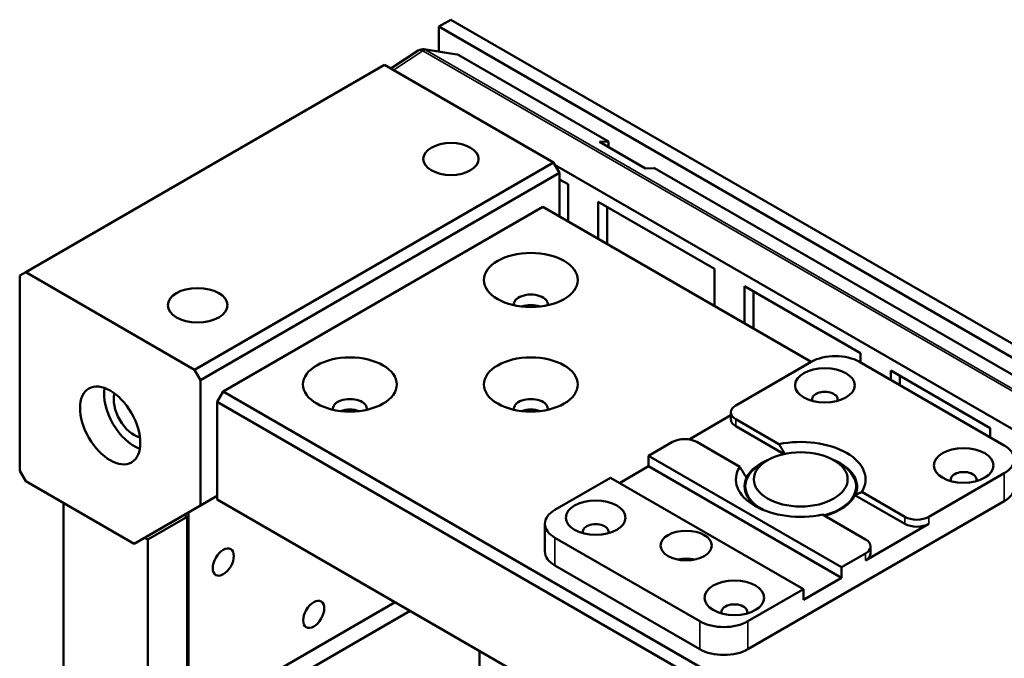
# Model space of a CAD drawing. Header units: millimetres. Extents: x 0 to 2239, y -60 to 841.
# Tile 146 of 151: x 1005 to 1063, y 371 to 409. Entities that reach past the tile are written whole.
import ezdxf

# ---------------------------------------------------------------- set-up
doc = ezdxf.new("R2010")
doc.units = ezdxf.units.MM
doc.layers.add('Sichtbar (ISO)', color=7, linetype='Continuous', lineweight=50)
doc.layers.add('Sichtbar schmal (ISO)', color=7, linetype='Continuous', lineweight=35)

msp = doc.modelspace()

# ---------------------------------------------------------------- linework, layer by layer
at = {"layer": 'Sichtbar (ISO)'}
for p, q in [((1030.7668, 408.7001), (1030.0597, 408.2919)), ((1119.1021, 357.6997), (1030.7668, 408.7001)), ((1118.395, 357.2914), (1030.0597, 408.2919)), ((1030.0597, 408.2919), (1030.0597, 406.8322)), ((1031.1186, 406.6669), (1029.207, 406.9652)), ((1028.8542, 406.8884), (1027.2528, 405.8299)), ((1040.0104, 401.5568), (1031.2376, 406.6218)), ((1026.8777, 406.0465), (1005.8413, 393.9011)), ((1026.8777, 406.0465), (1036.7772, 400.331)), ((1039.4801, 401.5356), (1040.0104, 401.5568)), ((1039.4801, 401.5356), (1042.1671, 399.9842)), ((1040.0104, 401.2294), (1040.0104, 401.5568)), ((1036.7772, 400.331), (1015.7408, 388.1856)), ((1037.1307, 399.7186), (1036.7772, 400.331)), ((1067.1563, 382.6868), (1036.868, 400.1738)), ((1042.6974, 400.0054), (1042.1671, 399.9842)), ((1084.2046, 376.0413), (1042.6974, 400.0054)), ((1037.1307, 399.7186), (1016.0943, 387.5733)), ((1037.1307, 399.7186), (1037.1307, 397.1671)), ((1037.6346, 399.0501), (1037.1307, 399.341)), ((1037.6346, 396.8762), (1037.6346, 399.0501)), ((1017.4201, 386.9099), (1036.1585, 397.7284)), ((1036.1585, 397.7284), (1051.8916, 388.6449)), ((1039.4023, 398.0295), (1039.4023, 395.8556)), ((1046.2082, 394.1001), (1039.4023, 398.0295)), ((1039.9327, 395.5494), (1039.9327, 397.7233)), ((1005.4877, 393.697), (1005.8413, 393.9011)), ((1005.4877, 382.266), (1005.4877, 393.697)), ((1005.8413, 393.9011), (1015.7408, 388.1856)), ((1046.2082, 391.9262), (1046.2082, 394.1001)), ((1047.976, 393.0795), (1047.976, 390.9056)), ((1054.7819, 389.1501), (1047.976, 393.0795)), ((1048.5063, 390.5994), (1048.5063, 392.7733)), ((1054.7819, 388.6092), (1054.7819, 389.1501)), ((1051.8916, 388.6449), (1047.4722, 386.0934)), ((1063.2053, 383.7459), (1054.72, 388.6449)), ((1015.7408, 388.1856), (1016.0943, 387.5733)), ((1056.5497, 388.1295), (1056.5497, 387.5886)), ((1062.3833, 384.7614), (1056.5497, 388.1295)), ((1016.0943, 380.2248), (1016.0943, 387.5733)), ((1057.08, 387.2824), (1057.08, 387.8233)), ((1017.4201, 386.9099), (1017.0666, 386.2975)), ((1017.4201, 386.9099), (1083.3579, 348.8407)), ((1017.0666, 386.2975), (1083.2695, 348.0752)), ((1017.0666, 380.582), (1017.0666, 386.2975)), ((1047.1793, 385.2769), (1047.1793, 385.6851)), ((1044.7258, 384.0995), (1047.1793, 385.516)), ((1047.4722, 385.2769), (1049.993, 383.8215)), ((1050.294, 383.2394), (1047.4722, 384.8686)), ((1062.3833, 384.2205), (1062.3833, 384.7614)), ((1043.7599, 383.9501), (1042.3457, 383.1336)), ((1045.1741, 383.9501), (1047.6949, 382.4947)), ((1042.3457, 383.1336), (1042.3457, 382.5212)), ((1042.3457, 383.1336), (1053.6594, 376.6016)), ((1049.3283, 382.8784), (1048.9748, 382.6743)), ((1053.2174, 382.8784), (1053.571, 382.6743)), ((1005.8413, 381.6537), (1005.4877, 382.266)), ((1040.6486, 381.5414), (1042.3457, 382.5212)), ((1053.6594, 375.9892), (1042.3457, 382.5212)), ((1058.7859, 379.5614), (1063.2053, 382.1129)), ((1005.8413, 381.6537), (1012.2052, 377.9794)), ((1040.1183, 381.8476), (1036.8656, 379.9696)), ((1040.1183, 381.8476), (1051.432, 375.3156)), ((1048.0229, 381.0171), (1048.0229, 381.3475)), ((1054.5229, 381.0171), (1054.5229, 381.3475)), ((1054.8509, 381.0168), (1057.3717, 379.5614)), ((1008.051, 380.3779), (1008.051, 201.8713)), ((1016.0943, 380.2248), (1017.0666, 380.7861)), ((1083.2695, 342.3598), (1017.0666, 380.582)), ((1048.1793, 371.8047), (1063.2053, 380.4799)), ((1057.3717, 379.1531), (1054.4529, 380.8383)), ((1016.0943, 380.2248), (1012.2052, 377.9794)), ((1015.3872, 379.8165), (1015.3872, 368.7938)), ((1013.0007, 378.2346), (1015.2988, 379.5614)), ((1015.2988, 379.5614), (1015.122, 379.6634)), ((1015.2988, 379.5614), (1015.2988, 368.1304)), ((1052.5528, 379.69), (1055.0736, 378.2346)), ((1036.2798, 379.1531), (1036.2798, 377.5201)), ((1058.7859, 379.1531), (1055.0736, 377.0098)), ((1012.8239, 378.3366), (1013.0007, 378.2346)), ((1013.0007, 199.0136), (1013.0007, 378.2346)), ((1036.8656, 378.3366), (1045.3509, 373.4377)), ((1055.3665, 377.4181), (1055.3665, 377.8263)), ((1053.6594, 376.6016), (1055.0736, 377.4181)), ((1036.8656, 376.7036), (1045.3509, 371.8047)), ((1053.6594, 376.6016), (1053.6594, 375.9892)), ((1051.432, 374.7032), (1053.6594, 375.9892)), ((1048.1793, 373.4377), (1051.432, 375.3156)), ((1051.432, 375.3156), (1051.432, 374.7032)), ((1016.4479, 368.1815), (1027.4964, 374.5603)), ((1016.713, 367.3139), (1028.3803, 374.05)), ((1032.4462, 364.5262), (1032.4462, 371.7026))]:
    msp.add_line(p, q, dxfattribs=at)
msp.add_arc((1029.1299, 406.4712), 0.5, 81.128798, 123.461292, dxfattribs=at)
for centre, major_axis, ratio, start_param, end_param in [((1031.307, 406.1314), (-0.2993, 0.5184), 0.4822712, 5.5872767, 5.9124201), ((1035.4514, 392.013), (1, 0), 0.5773503, 6.1946815, 9.5132818), ((1035.4514, 391.4006), (1, 0), 0.5773503, 0.9967109, 2.1448818), ((1035.4514, 391.4006), (-0.875, 0), 0.5773503, 4.3141986, 5.1105793), ((1053.3058, 387.8284), (2, 0), 0.5773503, 0.7853982, 2.3561945), ((1012.2052, 385.7361), (-1.25, 2.1651), 0.5773503, 0.6012642, 2.5403284), ((1012.2052, 385.7361), (0.85, -1.4722), 0.5773503, 3.6450952, 5.7796827), ((1052.6871, 386.4506), (0.75, 0), 0.5773503, 6.0452442, 9.6627191), ((1024.8448, 385.8892), (1, 0), 0.5773503, 6.1946815, 9.5132818), ((1035.4514, 385.8892), (1, 0), 0.5773503, 6.1946815, 9.5132818), ((1024.8448, 385.2769), (1, 0), 0.5773503, 0.9967109, 2.1448818), ((1024.8448, 385.2769), (-0.875, 0), 0.5773503, 4.3141986, 5.1105793), ((1035.4514, 385.2769), (1, 0), 0.5773503, 0.9967109, 2.1448818), ((1035.4514, 385.2769), (-0.875, 0), 0.5773503, 4.3141986, 5.1105793), ((1048.1793, 385.6851), (-1, 0), 0.5773503, 5.4977871, 7.0685835), ((1048.1793, 385.2769), (-1, 0), 0.5773503, 0, 0.7853982), ((1044.467, 383.5418), (1, 0), 0.5773503, 0.7853982, 2.3561945), ((1051.2729, 381.7557), (3.8, 0), 0.5773503, 5.9396582, 8.1975087), ((1061.7911, 382.9294), (2, 0), 0.5773503, 5.4977871, 7.0685835), ((1051.2729, 381.3475), (-3.25, 0), 0.5773503, 5.4977871, 7.1086266), ((1051.2729, 381.3475), (-3.3, 0), 0.5773503, 5.3215354, 6.0126601), ((1051.2729, 381.3475), (3.25, 0), 0.5773503, 5.1443188, 7.0685835), ((1051.2729, 381.3475), (3.3, 0), 0.5773503, 6.0126601, 7.2448353), ((1051.2729, 381.7557), (-3.8, 0), 0.5773503, 5.9396582, 8.1975087), ((1060.8188, 381.7557), (0.75, 0), 0.5773503, 6.0452442, 9.6627191), ((1051.2729, 381.3475), (-3.3, 0), 0.5773503, 6.0126601, 6.9954348), ((1061.7911, 381.2964), (2, 0), 0.5773503, 5.4977871, 6.2831853), ((1051.2729, 381.3475), (3.3, 0), 0.5773503, 5.1499034, 6.0126601), ((1038.2798, 379.1531), (-2, 0), 0.5773503, 5.4977871, 7.0685835), ((1058.0788, 379.9696), (-1, 0), 0.5773503, 0.7853982, 2.3561945), ((1039.2521, 378.6939), (0.75, 0), 0.5773503, 6.0452442, 9.6627191), ((1058.0788, 379.5614), (1, 0), 0.5773503, 3.9269908, 5.4977871), ((1054.3665, 377.8263), (1, 0), 0.5773503, 5.4977871, 7.0685835), ((1038.2798, 377.5201), (-2, 0), 0.5773503, 0, 0.7853982), ((1044.5554, 376.2444), (1.5, 0), 0.5773503, 1.2309594, 1.9106332), ((1054.3665, 377.4181), (1, 0), 0.5773503, 5.4977871, 6.2831853), ((1047.3838, 373.999), (0.75, 0), 0.5773503, 6.0452442, 9.6627191), ((1046.7651, 374.2542), (-2, 0), 0.5773503, 0.7853982, 2.3561945), ((1046.7651, 372.6212), (2, 0), 0.5773503, 3.9269908, 5.4977871)]:
    msp.add_ellipse(centre, major_axis=major_axis, ratio=ratio, start_param=start_param, end_param=end_param, dxfattribs=at)
for centre, major_axis in [((1030.7668, 400.5351), (-1.625, 0)), ((1035.4514, 393.4418), (2.75, 0)), ((1015.9175, 391.9619), (-1.75, 0)), ((1024.8448, 387.3181), (2.75, 0)), ((1035.4514, 387.3181), (2.75, 0)), ((1052.6871, 387.2671), (-1.75, 0)), ((1010.791, 384.9196), (-1.25, 2.1651)), ((1051.2729, 381.7557), (2.75, 0)), ((1060.8188, 382.5722), (1.75, 0)), ((1039.2521, 379.5104), (-1.75, 0)), ((1044.5554, 377.8774), (1.5, 0)), ((1017.4201, 376.9078), (0.4375, 0.7578)), ((1047.3838, 374.8155), (1.75, 0)), ((1022.7234, 373.8459), (0.4375, 0.7578))]:
    msp.add_ellipse(centre, major_axis=major_axis, ratio=0.5773503, dxfattribs=at)
for points, weights in [([(1050.3484, 383.251), (1050.1818, 383.5154), (1049.993, 383.8215)], [1.01474507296, 1.01586859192, 1.0119729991]), ([(1047.6949, 382.4947), (1047.9079, 382.1493), (1048.0929, 381.8566)], [1.0119729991, 1.01637057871, 1.01437217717]), ([(1054.8509, 381.0168), (1054.6378, 380.9174), (1054.4529, 380.8383)], [1.0119729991, 1.01637057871, 1.01437217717])]:
    msp.add_rational_spline(points, weights, degree=2, dxfattribs=at)
at = {"layer": 'Sichtbar schmal (ISO)'}
for p, q in [((1029.2791, 406.9275), (1031.2376, 406.6218)), ((1029.2791, 406.9275), (1116.5026, 356.569)), ((1027.4065, 405.7412), (1029.1175, 406.8721)), ((1116.341, 356.5136), (1029.1175, 406.8721)), ((1047.4722, 385.2769), (1047.4722, 384.8686)), ((1063.2053, 380.4799), (1063.2053, 382.1129)), ((1057.3717, 379.1531), (1057.3717, 379.5614)), ((1058.7859, 379.5614), (1058.7859, 379.1531)), ((1036.8656, 378.3366), (1036.8656, 376.7036)), ((1055.0736, 377.0098), (1055.0736, 377.4181)), ((1045.3509, 371.8047), (1045.3509, 373.4377)), ((1048.1793, 373.4377), (1048.1793, 371.8047))]:
    msp.add_line(p, q, dxfattribs=at)
for major_axis, ratio, start_param, end_param in [((-0.2757, 0.4171), 0.5766475, 5.463532, 6.2831853), ((0.25, 0.433), 0.5773503, 0.3498248, 0.8203047), ((0.0771, 0.494), 0.4822712, 5.958042, 6.2831853)]:
    msp.add_ellipse((1029.1299, 406.4712), major_axis=major_axis, ratio=ratio, start_param=start_param, end_param=end_param, dxfattribs=at)

doc.saveas('drawing.dxf')
